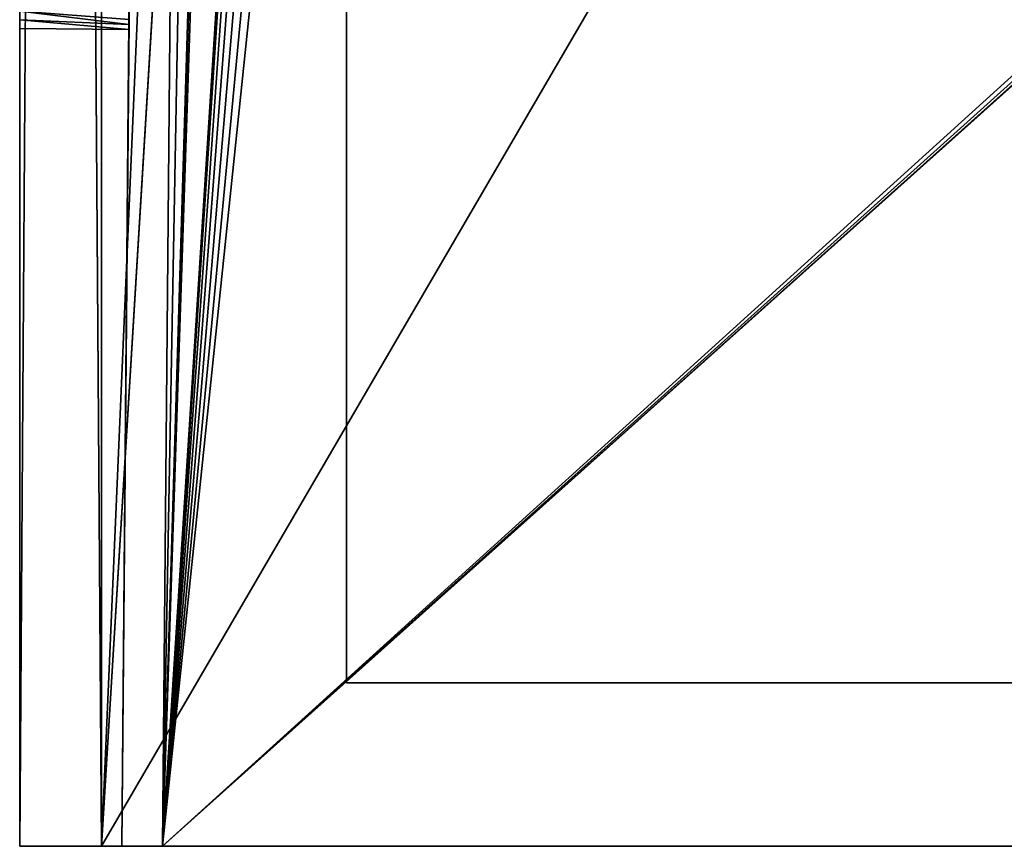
# Model space of a CAD drawing. Header units: millimetres. Extents: x -68 to 68, y 0 to 300.
# Tile 1 of 21: x -68 to -43, y 0 to 20. Entities that reach past the tile are written whole.
import ezdxf

# ---------------------------------------------------------------- set-up
doc = ezdxf.new("R2010")
doc.units = ezdxf.units.MM
doc.header["$LTSCALE"] = 41.718519
for name, color, linetype in [('10', 7, 'CONTINUOUS'), ('13', 7, 'CONTINUOUS'), ('18', 7, 'CONTINUOUS'), ('19', 7, 'CONTINUOUS'), ('22', 7, 'CONTINUOUS'), ('23', 7, 'CONTINUOUS'), ('24', 7, 'CONTINUOUS'), ('28', 7, 'CONTINUOUS'), ('4', 7, 'CONTINUOUS'), ('5', 7, 'CONTINUOUS'), ('6', 7, 'CONTINUOUS'), ('8', 7, 'CONTINUOUS'), ('9', 7, 'CONTINUOUS')]:
    doc.layers.add(name, color=color, linetype=linetype)

msp = doc.modelspace()

# ---------------------------------------------------------------- linework, layer by layer
at = {"layer": '10', "linetype": 'Continuous'}
for points in [[(-67.5, 20.235, 6.936), (-67.5, 298, 38), (-67.5, 20.446, 6.929), (-67.5, 20.235, 6.936)], [(-67.5, 20.023, 6.938), (-67.5, 298, 38), (-67.5, 20.235, 6.936), (-67.5, 20.023, 6.938)], [(-67.5, 0, 38), (-67.5, 298, 38), (-67.5, 20.023, 6.938), (-67.5, 0, 38)], [(-67.5, 298, 38), (-67.5, 0, -38), (-67.5, 25.667, -4.135), (-67.5, 298, 38)], [(-67.5, 298, -38), (-67.5, 0, -38), (-67.5, 298, 38), (-67.5, 298, -38)], [(-67.5, 25.667, -4.135), (-67.5, 0, -38), (-67.5, 25.539, -4.302), (-67.5, 25.667, -4.135)], [(-67.5, 25.539, -4.302), (-67.5, 0, -38), (-67.5, 25.406, -4.466), (-67.5, 25.539, -4.302)], [(-67.5, 25.406, -4.466), (-67.5, 0, -38), (-67.5, 25.267, -4.625), (-67.5, 25.406, -4.466)], [(-67.5, 25.267, -4.625), (-67.5, 0, -38), (-67.5, 25.124, -4.78), (-67.5, 25.267, -4.625)], [(-67.5, 25.124, -4.78), (-67.5, 0, -38), (-67.5, 24.976, -4.931), (-67.5, 25.124, -4.78)], [(-67.5, 24.976, -4.931), (-67.5, 0, -38), (-67.5, 24.824, -5.078), (-67.5, 24.976, -4.931)], [(-67.5, 24.824, -5.078), (-67.5, 0, -38), (-67.5, 24.667, -5.219), (-67.5, 24.824, -5.078)], [(-67.5, 24.667, -5.219), (-67.5, 0, -38), (-67.5, 24.506, -5.356), (-67.5, 24.667, -5.219)], [(-67.5, 24.506, -5.356), (-67.5, 0, -38), (-67.5, 24.341, -5.488), (-67.5, 24.506, -5.356)], [(-67.5, 24.341, -5.488), (-67.5, 0, -38), (-67.5, 24.173, -5.614), (-67.5, 24.341, -5.488)], [(-67.5, 24.173, -5.614), (-67.5, 0, -38), (-67.5, 24, -5.735), (-67.5, 24.173, -5.614)], [(-67.5, 24, -5.735), (-67.5, 0, -38), (-67.5, 23.824, -5.851), (-67.5, 24, -5.735)], [(-67.5, 23.824, -5.851), (-67.5, 0, -38), (-67.5, 23.645, -5.961), (-67.5, 23.824, -5.851)], [(-67.5, 23.645, -5.961), (-67.5, 0, -38), (-67.5, 23.462, -6.066), (-67.5, 23.645, -5.961)], [(-67.5, 23.462, -6.066), (-67.5, 0, -38), (-67.5, 23.276, -6.166), (-67.5, 23.462, -6.066)], [(-67.5, 23.276, -6.166), (-67.5, 0, -38), (-67.5, 23.087, -6.26), (-67.5, 23.276, -6.166)], [(-67.5, 23.087, -6.26), (-67.5, 0, -38), (-67.5, 22.895, -6.348), (-67.5, 23.087, -6.26)], [(-67.5, 22.895, -6.348), (-67.5, 0, -38), (-67.5, 22.701, -6.43), (-67.5, 22.895, -6.348)], [(-67.5, 22.701, -6.43), (-67.5, 0, -38), (-67.5, 22.504, -6.507), (-67.5, 22.701, -6.43)], [(-67.5, 22.504, -6.507), (-67.5, 0, -38), (-67.5, 22.304, -6.577), (-67.5, 22.504, -6.507)], [(-67.5, 22.304, -6.577), (-67.5, 0, -38), (-67.5, 22.103, -6.641), (-67.5, 22.304, -6.577)], [(-67.5, 22.103, -6.641), (-67.5, 0, -38), (-67.5, 21.901, -6.699), (-67.5, 22.103, -6.641)], [(-67.5, 21.901, -6.699), (-67.5, 0, -38), (-67.5, 21.696, -6.751), (-67.5, 21.901, -6.699)], [(-67.5, 21.696, -6.751), (-67.5, 0, -38), (-67.5, 21.491, -6.796), (-67.5, 21.696, -6.751)], [(-67.5, 21.491, -6.796), (-67.5, 0, -38), (-67.5, 21.284, -6.836), (-67.5, 21.491, -6.796)], [(-67.5, 21.284, -6.836), (-67.5, 0, -38), (-67.5, 21.076, -6.868), (-67.5, 21.284, -6.836)], [(-67.5, 21.076, -6.868), (-67.5, 0, -38), (-67.5, 20.867, -6.895), (-67.5, 21.076, -6.868)], [(-67.5, 20.867, -6.895), (-67.5, 0, -38), (-67.5, 20.657, -6.915), (-67.5, 20.867, -6.895)], [(-67.5, 20.657, -6.915), (-67.5, 0, -38), (-67.5, 20.446, -6.929), (-67.5, 20.657, -6.915)], [(-67.5, 20.446, -6.929), (-67.5, 0, -38), (-67.5, 20.235, -6.936), (-67.5, 20.446, -6.929)], [(-67.5, 20.235, -6.936), (-67.5, 0, -38), (-67.5, 20.023, -6.938), (-67.5, 20.235, -6.936)], [(-67.5, 0, 38), (-67.5, 20.023, 6.938), (-67.5, 18.376, 6.722), (-67.5, 0, 38)], [(-67.5, 20.023, -6.938), (-67.5, 0, -38), (-67.5, 18.376, -6.722), (-67.5, 20.023, -6.938)], [(-67.5, 16.826, 6.12), (-67.5, 0, 38), (-67.5, 18.376, 6.722), (-67.5, 16.826, 6.12)], [(-67.5, 18.376, -6.722), (-67.5, 0, -38), (-67.5, 16.826, -6.12), (-67.5, 18.376, -6.722)], [(-67.5, 15.466, 5.168), (-67.5, 0, 38), (-67.5, 16.826, 6.12), (-67.5, 15.466, 5.168)], [(-67.5, 16.826, -6.12), (-67.5, 0, -38), (-67.5, 15.466, -5.168), (-67.5, 16.826, -6.12)], [(-67.5, 15.466, -5.168), (-67.5, 0, -38), (-67.5, 14.369, -3.918), (-67.5, 15.466, -5.168)], [(-67.5, 14.369, 3.918), (-67.5, 0, 38), (-67.5, 15.466, 5.168), (-67.5, 14.369, 3.918)], [(-67.5, 14.369, -3.918), (-67.5, 0, -38), (-67.5, 13.602, -2.444), (-67.5, 14.369, -3.918)], [(-67.5, 13.602, 2.444), (-67.5, 0, 38), (-67.5, 14.369, 3.918), (-67.5, 13.602, 2.444)], [(-67.5, 13.207, 0.831), (-67.5, 0, -38), (-67.5, 13.602, 2.444), (-67.5, 13.207, 0.831)], [(-67.5, 13.602, -2.444), (-67.5, 0, -38), (-67.5, 13.207, -0.831), (-67.5, 13.602, -2.444)], [(-67.5, 0, -38), (-67.5, 0, 38), (-67.5, 13.602, 2.444), (-67.5, 0, -38)], [(-67.5, 13.207, -0.831), (-67.5, 0, -38), (-67.5, 13.207, 0.831), (-67.5, 13.207, -0.831)]]:
    msp.add_3dface(points, dxfattribs=at)
at = {"layer": '13', "linetype": 'Continuous'}
for points in [[(-56.96, 109.969, -36.54), (-58.588, 296.509, -34.912), (-64, 0, -37.5), (-56.96, 109.969, -36.54)], [(-58.588, 296.509, -34.912), (-61.412, 296.509, -34.912), (-64, 0, -37.5), (-58.588, 296.509, -34.912)], [(-56.816, 108.941, -36.549), (-56.96, 109.969, -36.54), (-64, 0, -37.5), (-56.816, 108.941, -36.549)], [(-56.413, 107.986, -36.558), (-56.816, 108.941, -36.549), (-64, 0, -37.5), (-56.413, 107.986, -36.558)], [(-55.779, 107.167, -36.565), (-56.413, 107.986, -36.558), (-64, 0, -37.5), (-55.779, 107.167, -36.565)], [(-54.955, 106.538, -36.57), (-55.779, 107.167, -36.565), (-64, 0, -37.5), (-54.955, 106.538, -36.57)], [(64, 0, -37.5), (55.773, 107.16, -36.565), (-64, 0, -37.5), (64, 0, -37.5)], [(55.773, 107.16, -36.565), (54.948, 106.533, -36.57), (-64, 0, -37.5), (55.773, 107.16, -36.565)], [(-53.998, 106.141, -36.574), (-54.955, 106.538, -36.57), (-64, 0, -37.5), (-53.998, 106.141, -36.574)], [(54.948, 106.533, -36.57), (53.989, 106.139, -36.574), (-64, 0, -37.5), (54.948, 106.533, -36.57)], [(-52.96, 106.004, -36.575), (-53.998, 106.141, -36.574), (-64, 0, -37.5), (-52.96, 106.004, -36.575)], [(53.989, 106.139, -36.574), (52.96, 106.004, -36.575), (-64, 0, -37.5), (53.989, 106.139, -36.574)], [(52.96, 106.004, -36.575), (-52.96, 106.004, -36.575), (-64, 0, -37.5), (52.96, 106.004, -36.575)]]:
    msp.add_3dface(points, dxfattribs=at)
at = {"layer": '18', "linetype": 'Continuous'}
for points in [[(-65.5, 0, 40), (-65.5, 298, 40), (-67.5, 0, 38), (-65.5, 0, 40)], [(-65.5, 298, 40), (-67.5, 298, 38), (-67.5, 0, 38), (-65.5, 298, 40)]]:
    msp.add_3dface(points, dxfattribs=at)
at = {"layer": '19', "linetype": 'Continuous'}
for points in [[(-65.5, 298, -40), (-65.5, 0, -40), (-67.5, 298, -38), (-65.5, 298, -40)], [(-65.5, 0, -40), (-67.5, 0, -38), (-67.5, 298, -38), (-65.5, 0, -40)]]:
    msp.add_3dface(points, dxfattribs=at)
at = {"layer": '22', "linetype": 'Continuous'}
for points in [[(-65.5, 0, -40), (-65.5, 0, 40), (-67.5, 0, 38), (-65.5, 0, -40)], [(-67.5, 0, -38), (-65.5, 0, -40), (-67.5, 0, 38), (-67.5, 0, -38)], [(65.5, 0, 40), (-65.5, 0, 40), (64, 0, 37.5), (65.5, 0, 40)], [(64, 0, 37.5), (-65.5, 0, 40), (-64, 0, 37.5), (64, 0, 37.5)], [(-65, 0, 36.5), (-65.5, 0, 40), (-65, 0, -36.5), (-65, 0, 36.5)], [(-64, 0, 37.5), (-65.5, 0, 40), (-64.383, 0, 37.424), (-64, 0, 37.5)], [(-64.383, 0, 37.424), (-65.5, 0, 40), (-64.707, 0, 37.207), (-64.383, 0, 37.424)], [(-64.924, 0, 36.883), (-65.5, 0, 40), (-65, 0, 36.5), (-64.924, 0, 36.883)], [(-64.707, 0, 37.207), (-65.5, 0, 40), (-64.924, 0, 36.883), (-64.707, 0, 37.207)], [(-65.5, 0, -40), (65.5, 0, -40), (-64, 0, -37.5), (-65.5, 0, -40)], [(-65.5, 0, 40), (-65.5, 0, -40), (-65, 0, -36.5), (-65.5, 0, 40)], [(-65.5, 0, -40), (-64, 0, -37.5), (-64.383, 0, -37.424), (-65.5, 0, -40)], [(-65, 0, -36.5), (-65.5, 0, -40), (-64.924, 0, -36.883), (-65, 0, -36.5)], [(-64.707, 0, -37.207), (-65.5, 0, -40), (-64.383, 0, -37.424), (-64.707, 0, -37.207)], [(-64.924, 0, -36.883), (-65.5, 0, -40), (-64.707, 0, -37.207), (-64.924, 0, -36.883)], [(65.5, 0, -40), (64, 0, -37.5), (-64, 0, -37.5), (65.5, 0, -40)]]:
    msp.add_3dface(points, dxfattribs=at)
at = {"layer": '23', "linetype": 'Continuous'}
for points in [[(-64, 0, 37.5), (-61.412, 296.509, 34.912), (-57.784, 204.469, 35.716), (-64, 0, 37.5)], [(-57.638, 203.432, 35.725), (-64, 0, 37.5), (-57.784, 204.469, 35.716), (-57.638, 203.432, 35.725)], [(-57.234, 202.478, 35.733), (-64, 0, 37.5), (-57.638, 203.432, 35.725), (-57.234, 202.478, 35.733)], [(64, 0, 37.5), (-64, 0, 37.5), (-57.234, 202.478, 35.733), (64, 0, 37.5)], [(-56.597, 201.66, 35.74), (64, 0, 37.5), (-57.234, 202.478, 35.733), (-56.597, 201.66, 35.74)], [(-55.772, 201.033, 35.746), (64, 0, 37.5), (-56.597, 201.66, 35.74), (-55.772, 201.033, 35.746)], [(-54.814, 200.639, 35.749), (64, 0, 37.5), (-55.772, 201.033, 35.746), (-54.814, 200.639, 35.749)], [(-53.785, 200.504, 35.75), (64, 0, 37.5), (-54.814, 200.639, 35.749), (-53.785, 200.504, 35.75)], [(53.785, 200.504, 35.75), (64, 0, 37.5), (-53.785, 200.504, 35.75), (53.785, 200.504, 35.75)]]:
    msp.add_3dface(points, dxfattribs=at)
at = {"layer": '24', "linetype": 'Continuous'}
for points in [[(-65, 0, 36.5), (-64.798, 23.122, 2.077), (-62.412, 296.509, -33.912), (-65, 0, 36.5)], [(-62.412, 296.509, 33.912), (-65, 0, 36.5), (-62.412, 296.509, -33.912), (-62.412, 296.509, 33.912)], [(-64.825, 20, -3.75), (-65, 0, -36.5), (-62.412, 296.509, -33.912), (-64.825, 20, -3.75)], [(-64.824, 20.119, -3.748), (-64.825, 20, -3.75), (-62.412, 296.509, -33.912), (-64.824, 20.119, -3.748)], [(-64.823, 20.238, -3.742), (-64.824, 20.119, -3.748), (-62.412, 296.509, -33.912), (-64.823, 20.238, -3.742)], [(-64.798, 23.122, 2.077), (-65, 0, 36.5), (-64.799, 23.055, 2.175), (-64.798, 23.122, 2.077)], [(-64.799, 23.055, 2.175), (-65, 0, 36.5), (-64.799, 22.984, 2.271), (-64.799, 23.055, 2.175)], [(-64.799, 22.984, 2.271), (-65, 0, 36.5), (-64.8, 22.911, 2.365), (-64.799, 22.984, 2.271)], [(-64.8, 22.911, 2.365), (-65, 0, 36.5), (-64.801, 22.834, 2.456), (-64.8, 22.911, 2.365)], [(-64.801, 22.834, 2.456), (-65, 0, 36.5), (-64.801, 22.755, 2.544), (-64.801, 22.834, 2.456)], [(-64.801, 22.755, 2.544), (-65, 0, 36.5), (-64.802, 22.673, 2.631), (-64.801, 22.755, 2.544)], [(-64.802, 22.673, 2.631), (-65, 0, 36.5), (-64.803, 22.588, 2.714), (-64.802, 22.673, 2.631)], [(-64.803, 22.588, 2.714), (-65, 0, 36.5), (-64.804, 22.5, 2.795), (-64.803, 22.588, 2.714)], [(-64.804, 22.5, 2.795), (-65, 0, 36.5), (-64.804, 22.41, 2.873), (-64.804, 22.5, 2.795)], [(-64.804, 22.41, 2.873), (-65, 0, 36.5), (-64.805, 22.318, 2.948), (-64.804, 22.41, 2.873)], [(-64.805, 22.318, 2.948), (-65, 0, 36.5), (-64.806, 22.223, 3.02), (-64.805, 22.318, 2.948)], [(-64.806, 22.223, 3.02), (-65, 0, 36.5), (-64.807, 22.127, 3.089), (-64.806, 22.223, 3.02)], [(-64.807, 22.127, 3.089), (-65, 0, 36.5), (-64.808, 22.027, 3.155), (-64.807, 22.127, 3.089)], [(-64.808, 22.027, 3.155), (-65, 0, 36.5), (-64.809, 21.926, 3.217), (-64.808, 22.027, 3.155)], [(-64.809, 21.926, 3.217), (-65, 0, 36.5), (-64.81, 21.823, 3.277), (-64.809, 21.926, 3.217)], [(-64.81, 21.823, 3.277), (-65, 0, 36.5), (-64.81, 21.718, 3.333), (-64.81, 21.823, 3.277)], [(-64.81, 21.718, 3.333), (-65, 0, 36.5), (-64.811, 21.612, 3.386), (-64.81, 21.718, 3.333)], [(-64.811, 21.612, 3.386), (-65, 0, 36.5), (-64.812, 21.504, 3.435), (-64.811, 21.612, 3.386)], [(-64.812, 21.504, 3.435), (-65, 0, 36.5), (-64.813, 21.394, 3.481), (-64.812, 21.504, 3.435)], [(-64.813, 21.394, 3.481), (-65, 0, 36.5), (-64.814, 21.283, 3.524), (-64.813, 21.394, 3.481)], [(-64.814, 21.283, 3.524), (-65, 0, 36.5), (-64.815, 21.17, 3.563), (-64.814, 21.283, 3.524)], [(-64.815, 21.17, 3.563), (-65, 0, 36.5), (-64.816, 21.057, 3.598), (-64.815, 21.17, 3.563)], [(-64.816, 21.057, 3.598), (-65, 0, 36.5), (-64.817, 20.942, 3.63), (-64.816, 21.057, 3.598)], [(-64.817, 20.942, 3.63), (-65, 0, 36.5), (-64.818, 20.826, 3.658), (-64.817, 20.942, 3.63)], [(-64.818, 20.826, 3.658), (-65, 0, 36.5), (-64.819, 20.71, 3.682), (-64.818, 20.826, 3.658)], [(-64.819, 20.71, 3.682), (-65, 0, 36.5), (-64.82, 20.593, 3.703), (-64.819, 20.71, 3.682)], [(-64.82, 20.593, 3.703), (-65, 0, 36.5), (-64.821, 20.475, 3.72), (-64.82, 20.593, 3.703)], [(-64.821, 20.475, 3.72), (-65, 0, 36.5), (-64.822, 20.356, 3.733), (-64.821, 20.475, 3.72)], [(-64.822, 20.356, 3.733), (-65, 0, 36.5), (-64.823, 20.238, 3.742), (-64.822, 20.356, 3.733)], [(-64.823, 20.238, 3.742), (-65, 0, 36.5), (-64.824, 20.119, 3.748), (-64.823, 20.238, 3.742)], [(-65, 0, 36.5), (-64.825, 20, 3.75), (-64.824, 20.119, 3.748), (-65, 0, 36.5)], [(-64.825, 20, 3.75), (-65, 0, 36.5), (-64.835, 18.943, 3.598), (-64.825, 20, 3.75)], [(-64.835, 18.943, -3.598), (-65, 0, -36.5), (-64.825, 20, -3.75), (-64.835, 18.943, -3.598)], [(-64.835, 18.943, 3.598), (-65, 0, 36.5), (-64.843, 17.973, 3.155), (-64.835, 18.943, 3.598)], [(-64.843, 17.973, -3.155), (-65, 0, -36.5), (-64.835, 18.943, -3.598), (-64.843, 17.973, -3.155)], [(-64.843, 17.973, 3.155), (-65, 0, 36.5), (-64.85, 17.166, 2.456), (-64.843, 17.973, 3.155)], [(-64.85, 17.166, -2.456), (-65, 0, -36.5), (-64.843, 17.973, -3.155), (-64.85, 17.166, -2.456)], [(-64.85, 17.166, 2.456), (-65, 0, 36.5), (-64.855, 16.589, 1.558), (-64.85, 17.166, 2.456)], [(-64.855, 16.589, -1.558), (-65, 0, -36.5), (-64.85, 17.166, -2.456), (-64.855, 16.589, -1.558)], [(-65, 0, 36.5), (-65, 0, -36.5), (-64.855, 16.589, -1.558), (-65, 0, 36.5)], [(-64.855, 16.589, 1.558), (-65, 0, 36.5), (-64.858, 16.288, 0.534), (-64.855, 16.589, 1.558)], [(-64.858, 16.288, -0.534), (-65, 0, 36.5), (-64.855, 16.589, -1.558), (-64.858, 16.288, -0.534)], [(-64.858, 16.288, 0.534), (-65, 0, 36.5), (-64.858, 16.288, -0.534), (-64.858, 16.288, 0.534)]]:
    msp.add_3dface(points, dxfattribs=at)
at = {"layer": '28', "linetype": 'Continuous'}
for points in [[(-67.5, 20.446, -6.929), (-64.824, 20.119, -3.748), (-64.823, 20.238, -3.742), (-67.5, 20.446, -6.929)], [(-67.5, 20.446, -6.929), (-67.5, 20.235, -6.936), (-64.824, 20.119, -3.748), (-67.5, 20.446, -6.929)], [(-67.5, 20.446, 6.929), (-64.823, 20.238, 3.742), (-64.824, 20.119, 3.748), (-67.5, 20.446, 6.929)], [(-67.5, 20.235, 6.936), (-67.5, 20.446, 6.929), (-64.824, 20.119, 3.748), (-67.5, 20.235, 6.936)], [(-67.5, 20.235, -6.936), (-64.825, 20, -3.75), (-64.824, 20.119, -3.748), (-67.5, 20.235, -6.936)], [(-67.5, 20.235, -6.936), (-67.5, 20.023, -6.938), (-64.825, 20, -3.75), (-67.5, 20.235, -6.936)], [(-64.825, 20, 3.75), (-67.5, 20.235, 6.936), (-64.824, 20.119, 3.748), (-64.825, 20, 3.75)], [(-67.5, 20.023, 6.938), (-67.5, 20.235, 6.936), (-64.825, 20, 3.75), (-67.5, 20.023, 6.938)]]:
    msp.add_3dface(points, dxfattribs=at)
at = {"layer": '4', "color": 253, "linetype": 'Continuous', "true_color": 0xaab2c4}
for points in [[(-63.5, 0, 36), (-49.25, 0, -20), (-49.25, 0, 20), (-63.5, 0, 36)], [(45, 0, 24.25), (-63.5, 0, 36), (43.9, 0, 24.105), (45, 0, 24.25)], [(43.9, 0, 24.105), (-63.5, 0, 36), (42.875, 0, 23.681), (43.9, 0, 24.105)], [(42.875, 0, 23.681), (-63.5, 0, 36), (41.995, 0, 23.005), (42.875, 0, 23.681)], [(41.995, 0, 23.005), (-63.5, 0, 36), (41.319, 0, 22.125), (41.995, 0, 23.005)], [(41.319, 0, 22.125), (-63.5, 0, 36), (40.895, 0, 21.1), (41.319, 0, 22.125)], [(40.895, 0, 21.1), (-63.5, 0, 36), (40.75, 0, 20), (40.895, 0, 21.1)], [(-42.875, 0, 23.681), (-63.5, 0, 36), (-43.9, 0, 24.105), (-42.875, 0, 23.681)], [(-43.9, 0, 24.105), (-63.5, 0, 36), (-45, 0, 24.25), (-43.9, 0, 24.105)], [(-45, 0, 24.25), (-63.5, 0, 36), (-46.1, 0, 24.105), (-45, 0, 24.25)], [(-46.1, 0, 24.105), (-63.5, 0, 36), (-47.125, 0, 23.681), (-46.1, 0, 24.105)], [(-47.125, 0, 23.681), (-63.5, 0, 36), (-48.005, 0, 23.005), (-47.125, 0, 23.681)], [(-48.005, 0, 23.005), (-63.5, 0, 36), (-48.681, 0, 22.125), (-48.005, 0, 23.005)], [(-48.681, 0, 22.125), (-63.5, 0, 36), (-49.105, 0, 21.1), (-48.681, 0, 22.125)], [(-49.105, 0, 21.1), (-63.5, 0, 36), (-49.25, 0, 20), (-49.105, 0, 21.1)], [(-63.5, 0, 36), (-63.5, 0, -36), (-49.105, 0, -21.1), (-63.5, 0, 36)], [(-63.5, 0, -36), (63.5, 0, -36), (-45, 0, -24.25), (-63.5, 0, -36)], [(-49.105, 0, -21.1), (-63.5, 0, -36), (-48.681, 0, -22.125), (-49.105, 0, -21.1)], [(-48.681, 0, -22.125), (-63.5, 0, -36), (-48.005, 0, -23.005), (-48.681, 0, -22.125)], [(-48.005, 0, -23.005), (-63.5, 0, -36), (-47.125, 0, -23.681), (-48.005, 0, -23.005)], [(-47.125, 0, -23.681), (-63.5, 0, -36), (-46.1, 0, -24.105), (-47.125, 0, -23.681)], [(-46.1, 0, -24.105), (-63.5, 0, -36), (-45, 0, -24.25), (-46.1, 0, -24.105)], [(63.5, 0, 36), (-63.5, 0, 36), (45, 0, 24.25), (63.5, 0, 36)], [(4.341, 0, 24.62), (-63.5, 0, 36), (0, 0, 25), (4.341, 0, 24.62)], [(-63.5, 0, 36), (4.341, 0, 24.62), (40.75, 0, 20), (-63.5, 0, 36)], [(0, 0, 25), (-63.5, 0, 36), (-4.341, 0, 24.62), (0, 0, 25)], [(-4.341, 0, 24.62), (-63.5, 0, 36), (-8.55, 0, 23.492), (-4.341, 0, 24.62)], [(-8.55, 0, 23.492), (-63.5, 0, 36), (-12.5, 0, 21.651), (-8.55, 0, 23.492)], [(-12.5, 0, 21.651), (-63.5, 0, 36), (-16.07, 0, 19.151), (-12.5, 0, 21.651)], [(-16.07, 0, 19.151), (-63.5, 0, 36), (-19.151, 0, 16.07), (-16.07, 0, 19.151)], [(-19.151, 0, 16.07), (-63.5, 0, 36), (-21.651, 0, 12.5), (-19.151, 0, 16.07)], [(-21.651, 0, 12.5), (-63.5, 0, 36), (-42.875, 0, 23.681), (-21.651, 0, 12.5)], [(-49.25, 0, -20), (-63.5, 0, 36), (-49.105, 0, -21.1), (-49.25, 0, -20)], [(-49.25, 0, -20), (-49.105, 0, -18.9), (-49.25, 0, 20), (-49.25, 0, -20)], [(-49.25, 0, 20), (-49.105, 0, -18.9), (-49.105, 0, 18.9), (-49.25, 0, 20)], [(-49.105, 0, -18.9), (-48.681, 0, -17.875), (-49.105, 0, 18.9), (-49.105, 0, -18.9)], [(-49.105, 0, 18.9), (-48.681, 0, -17.875), (-48.681, 0, 17.875), (-49.105, 0, 18.9)], [(-48.681, 0, -17.875), (-48.005, 0, -16.995), (-48.681, 0, 17.875), (-48.681, 0, -17.875)], [(-48.681, 0, 17.875), (-48.005, 0, -16.995), (-48.005, 0, 16.995), (-48.681, 0, 17.875)], [(-48.005, 0, -16.995), (-47.125, 0, -16.319), (-48.005, 0, 16.995), (-48.005, 0, -16.995)], [(-48.005, 0, 16.995), (-47.125, 0, -16.319), (-47.125, 0, 16.319), (-48.005, 0, 16.995)], [(-47.125, 0, -16.319), (-46.1, 0, -15.895), (-47.125, 0, 16.319), (-47.125, 0, -16.319)], [(-47.125, 0, 16.319), (-46.1, 0, -15.895), (-46.1, 0, 15.895), (-47.125, 0, 16.319)], [(-46.1, 0, -15.895), (-45, 0, -15.75), (-46.1, 0, 15.895), (-46.1, 0, -15.895)], [(-46.1, 0, 15.895), (-45, 0, -15.75), (-45, 0, 15.75), (-46.1, 0, 15.895)], [(-45, 0, -15.75), (-43.9, 0, -15.895), (-45, 0, 15.75), (-45, 0, -15.75)], [(-45, 0, 15.75), (-43.9, 0, -15.895), (-43.9, 0, 15.895), (-45, 0, 15.75)], [(-45, 0, -24.25), (63.5, 0, -36), (-43.9, 0, -24.105), (-45, 0, -24.25)], [(-43.9, 0, -15.895), (-42.875, 0, -16.319), (-43.9, 0, 15.895), (-43.9, 0, -15.895)], [(-43.9, 0, 15.895), (-42.875, 0, -16.319), (-42.875, 0, 16.319), (-43.9, 0, 15.895)], [(-43.9, 0, -24.105), (63.5, 0, -36), (-42.875, 0, -23.681), (-43.9, 0, -24.105)]]:
    msp.add_3dface(points, dxfattribs=at)
at = {"layer": '5', "color": 253, "linetype": 'Continuous', "true_color": 0xaab2c4}
for points in [[(40.895, 4, -21.1), (-59.5, 4, -36), (40.75, 4, -20), (40.895, 4, -21.1)], [(41.319, 4, -22.125), (-59.5, 4, -36), (40.895, 4, -21.1), (41.319, 4, -22.125)], [(41.995, 4, -23.005), (-59.5, 4, -36), (41.319, 4, -22.125), (41.995, 4, -23.005)], [(42.875, 4, -23.681), (-59.5, 4, -36), (41.995, 4, -23.005), (42.875, 4, -23.681)], [(43.9, 4, -24.105), (-59.5, 4, -36), (42.875, 4, -23.681), (43.9, 4, -24.105)], [(45, 4, -24.25), (-59.5, 4, -36), (43.9, 4, -24.105), (45, 4, -24.25)], [(-49.25, 4, 20), (-59.5, 4, -36), (-49.105, 4, 21.1), (-49.25, 4, 20)], [(-49.25, 4, -20), (-59.5, 4, -36), (-49.25, 4, 20), (-49.25, 4, -20)], [(4.341, 4, -24.62), (-59.5, 4, -36), (0, 4, -25), (4.341, 4, -24.62)], [(-59.5, 4, -36), (4.341, 4, -24.62), (40.75, 4, -20), (-59.5, 4, -36)], [(0, 4, -25), (-59.5, 4, -36), (-4.341, 4, -24.62), (0, 4, -25)], [(-4.341, 4, -24.62), (-59.5, 4, -36), (-8.55, 4, -23.492), (-4.341, 4, -24.62)], [(-8.55, 4, -23.492), (-59.5, 4, -36), (-12.5, 4, -21.651), (-8.55, 4, -23.492)], [(-12.5, 4, -21.651), (-59.5, 4, -36), (-16.07, 4, -19.151), (-12.5, 4, -21.651)], [(-16.07, 4, -19.151), (-59.5, 4, -36), (-19.151, 4, -16.07), (-16.07, 4, -19.151)], [(-19.151, 4, -16.07), (-59.5, 4, -36), (-21.651, 4, -12.5), (-19.151, 4, -16.07)], [(-21.651, 4, -12.5), (-59.5, 4, -36), (-42.875, 4, -23.681), (-21.651, 4, -12.5)], [(-42.875, 4, -23.681), (-59.5, 4, -36), (-43.9, 4, -24.105), (-42.875, 4, -23.681)], [(-43.9, 4, -24.105), (-59.5, 4, -36), (-45, 4, -24.25), (-43.9, 4, -24.105)], [(-45, 4, -24.25), (-59.5, 4, -36), (-46.1, 4, -24.105), (-45, 4, -24.25)], [(-46.1, 4, -24.105), (-59.5, 4, -36), (-47.125, 4, -23.681), (-46.1, 4, -24.105)], [(-47.125, 4, -23.681), (-59.5, 4, -36), (-48.005, 4, -23.005), (-47.125, 4, -23.681)], [(-48.005, 4, -23.005), (-59.5, 4, -36), (-48.681, 4, -22.125), (-48.005, 4, -23.005)], [(-48.681, 4, -22.125), (-59.5, 4, -36), (-49.105, 4, -21.1), (-48.681, 4, -22.125)], [(-49.105, 4, -21.1), (-59.5, 4, -36), (-49.25, 4, -20), (-49.105, 4, -21.1)], [(59.5, 4, -36), (-59.5, 4, -36), (45, 4, -24.25), (59.5, 4, -36)], [(-59.5, 4, 36), (59.5, 4, 36), (-45, 4, 24.25), (-59.5, 4, 36)], [(-59.5, 4, -36), (-59.5, 4, 36), (-49.105, 4, 21.1), (-59.5, 4, -36)], [(-49.105, 4, 21.1), (-59.5, 4, 36), (-48.681, 4, 22.125), (-49.105, 4, 21.1)], [(-48.681, 4, 22.125), (-59.5, 4, 36), (-48.005, 4, 23.005), (-48.681, 4, 22.125)], [(-48.005, 4, 23.005), (-59.5, 4, 36), (-47.125, 4, 23.681), (-48.005, 4, 23.005)], [(-47.125, 4, 23.681), (-59.5, 4, 36), (-46.1, 4, 24.105), (-47.125, 4, 23.681)], [(-46.1, 4, 24.105), (-59.5, 4, 36), (-45, 4, 24.25), (-46.1, 4, 24.105)], [(-49.105, 4, 18.9), (-49.25, 4, -20), (-49.25, 4, 20), (-49.105, 4, 18.9)], [(-49.105, 4, -18.9), (-49.25, 4, -20), (-49.105, 4, 18.9), (-49.105, 4, -18.9)], [(-48.681, 4, 17.875), (-49.105, 4, -18.9), (-49.105, 4, 18.9), (-48.681, 4, 17.875)], [(-48.681, 4, -17.875), (-49.105, 4, -18.9), (-48.681, 4, 17.875), (-48.681, 4, -17.875)], [(-48.005, 4, 16.995), (-48.681, 4, -17.875), (-48.681, 4, 17.875), (-48.005, 4, 16.995)], [(-48.005, 4, -16.995), (-48.681, 4, -17.875), (-48.005, 4, 16.995), (-48.005, 4, -16.995)], [(-47.125, 4, -16.319), (-48.005, 4, -16.995), (-47.125, 4, 16.319), (-47.125, 4, -16.319)], [(-47.125, 4, 16.319), (-48.005, 4, -16.995), (-48.005, 4, 16.995), (-47.125, 4, 16.319)], [(-46.1, 4, 15.895), (-47.125, 4, -16.319), (-47.125, 4, 16.319), (-46.1, 4, 15.895)], [(-46.1, 4, -15.895), (-47.125, 4, -16.319), (-46.1, 4, 15.895), (-46.1, 4, -15.895)], [(-45, 4, 15.75), (-46.1, 4, -15.895), (-46.1, 4, 15.895), (-45, 4, 15.75)], [(-45, 4, -15.75), (-46.1, 4, -15.895), (-45, 4, 15.75), (-45, 4, -15.75)], [(-45, 4, 24.25), (59.5, 4, 36), (-43.9, 4, 24.105), (-45, 4, 24.25)], [(-43.9, 4, 15.895), (-45, 4, -15.75), (-45, 4, 15.75), (-43.9, 4, 15.895)], [(-43.9, 4, -15.895), (-45, 4, -15.75), (-43.9, 4, 15.895), (-43.9, 4, -15.895)], [(-43.9, 4, 24.105), (59.5, 4, 36), (-42.875, 4, 23.681), (-43.9, 4, 24.105)], [(-42.875, 4, 16.319), (-43.9, 4, -15.895), (-43.9, 4, 15.895), (-42.875, 4, 16.319)], [(-42.875, 4, -16.319), (-43.9, 4, -15.895), (-42.875, 4, 16.319), (-42.875, 4, -16.319)]]:
    msp.add_3dface(points, dxfattribs=at)
at = {"layer": '6', "color": 253, "linetype": 'Continuous', "true_color": 0xaab2c4}
for points in [[(-59.5, 20.773, 22.378), (-59.5, 54, 36), (-59.5, 20, 22.5), (-59.5, 20.773, 22.378)], [(-59.5, 20, 22.5), (-59.5, 54, 36), (-59.5, 19.227, 22.378), (-59.5, 20, 22.5)], [(-59.5, 20.773, -17.622), (-59.5, 54, 36), (-59.5, 20, -17.5), (-59.5, 20.773, -17.622)], [(-59.5, 20, -17.5), (-59.5, 54, 36), (-59.5, 22.023, -1.469), (-59.5, 20, -17.5)], [(-59.5, 20.773, 2.378), (-59.5, 54, 36), (-59.5, 20, 2.5), (-59.5, 20.773, 2.378)], [(-59.5, 20, 2.5), (-59.5, 54, 36), (-59.5, 21.469, 17.977), (-59.5, 20, 2.5)], [(-59.5, 4, -36), (-59.5, 54, -36), (-59.5, 21.469, -22.023), (-59.5, 4, -36)], [(-59.5, 54, 36), (-59.5, 4, 36), (-59.5, 19.227, 22.378), (-59.5, 54, 36)], [(-59.5, 21.469, -2.023), (-59.5, 20, -17.5), (-59.5, 22.023, -1.469), (-59.5, 21.469, -2.023)], [(-59.5, 20.773, -2.378), (-59.5, 20, -17.5), (-59.5, 21.469, -2.023), (-59.5, 20.773, -2.378)], [(-59.5, 20.773, 17.622), (-59.5, 20, 2.5), (-59.5, 21.469, 17.977), (-59.5, 20.773, 17.622)], [(-59.5, 20.773, -22.378), (-59.5, 4, -36), (-59.5, 21.469, -22.023), (-59.5, 20.773, -22.378)], [(-59.5, 20, -2.5), (-59.5, 20, -17.5), (-59.5, 20.773, -2.378), (-59.5, 20, -2.5)], [(-59.5, 20, 17.5), (-59.5, 20, 2.5), (-59.5, 20.773, 17.622), (-59.5, 20, 17.5)], [(-59.5, 20, -22.5), (-59.5, 4, -36), (-59.5, 20.773, -22.378), (-59.5, 20, -22.5)], [(-59.5, 19.227, -17.622), (-59.5, 20, -17.5), (-59.5, 20, -2.5), (-59.5, 19.227, -17.622)], [(-59.5, 18.531, -17.977), (-59.5, 19.227, -17.622), (-59.5, 20, -2.5), (-59.5, 18.531, -17.977)], [(-59.5, 17.977, -18.531), (-59.5, 18.531, -17.977), (-59.5, 20, -2.5), (-59.5, 17.977, -18.531)], [(-59.5, 19.227, 2.378), (-59.5, 20, 2.5), (-59.5, 20, 17.5), (-59.5, 19.227, 2.378)], [(-59.5, 18.531, 2.023), (-59.5, 19.227, 2.378), (-59.5, 20, 17.5), (-59.5, 18.531, 2.023)], [(-59.5, 17.977, 1.469), (-59.5, 18.531, 2.023), (-59.5, 20, 17.5), (-59.5, 17.977, 1.469)], [(-59.5, 17.622, 0.773), (-59.5, 17.977, 1.469), (-59.5, 20, 17.5), (-59.5, 17.622, 0.773)], [(-59.5, 19.227, -22.378), (-59.5, 4, -36), (-59.5, 20, -22.5), (-59.5, 19.227, -22.378)], [(-59.5, 4, -36), (-59.5, 17.977, -18.531), (-59.5, 20, -2.5), (-59.5, 4, -36)], [(-59.5, 19.227, 17.622), (-59.5, 4, -36), (-59.5, 20, 17.5), (-59.5, 19.227, 17.622)], [(-59.5, 19.227, -2.378), (-59.5, 4, -36), (-59.5, 20, -2.5), (-59.5, 19.227, -2.378)], [(-59.5, 4, -36), (-59.5, 17.622, 0.773), (-59.5, 20, 17.5), (-59.5, 4, -36)], [(-59.5, 18.531, -22.023), (-59.5, 4, -36), (-59.5, 19.227, -22.378), (-59.5, 18.531, -22.023)], [(-59.5, 19.227, 22.378), (-59.5, 4, 36), (-59.5, 18.531, 22.023), (-59.5, 19.227, 22.378)], [(-59.5, 18.531, 17.977), (-59.5, 4, -36), (-59.5, 19.227, 17.622), (-59.5, 18.531, 17.977)], [(-59.5, 18.531, -2.023), (-59.5, 4, -36), (-59.5, 19.227, -2.378), (-59.5, 18.531, -2.023)], [(-59.5, 17.977, -21.469), (-59.5, 4, -36), (-59.5, 18.531, -22.023), (-59.5, 17.977, -21.469)], [(-59.5, 18.531, 22.023), (-59.5, 4, 36), (-59.5, 17.977, 21.469), (-59.5, 18.531, 22.023)], [(-59.5, 17.977, 18.531), (-59.5, 4, -36), (-59.5, 18.531, 17.977), (-59.5, 17.977, 18.531)], [(-59.5, 17.977, -1.469), (-59.5, 4, -36), (-59.5, 18.531, -2.023), (-59.5, 17.977, -1.469)], [(-59.5, 17.622, -20.773), (-59.5, 4, -36), (-59.5, 17.977, -21.469), (-59.5, 17.622, -20.773)], [(-59.5, 17.977, -18.531), (-59.5, 4, -36), (-59.5, 17.622, -19.227), (-59.5, 17.977, -18.531)], [(-59.5, 17.977, 21.469), (-59.5, 4, 36), (-59.5, 17.622, 20.773), (-59.5, 17.977, 21.469)], [(-59.5, 17.622, 19.227), (-59.5, 4, -36), (-59.5, 17.977, 18.531), (-59.5, 17.622, 19.227)], [(-59.5, 17.622, -0.773), (-59.5, 4, -36), (-59.5, 17.977, -1.469), (-59.5, 17.622, -0.773)], [(-59.5, 17.5, -20), (-59.5, 4, -36), (-59.5, 17.622, -20.773), (-59.5, 17.5, -20)], [(-59.5, 17.622, -19.227), (-59.5, 4, -36), (-59.5, 17.5, -20), (-59.5, 17.622, -19.227)], [(-59.5, 4, 36), (-59.5, 4, -36), (-59.5, 17.622, 20.773), (-59.5, 4, 36)], [(-59.5, 17.5, 20), (-59.5, 4, -36), (-59.5, 17.622, 19.227), (-59.5, 17.5, 20)], [(-59.5, 17.622, 20.773), (-59.5, 4, -36), (-59.5, 17.5, 20), (-59.5, 17.622, 20.773)], [(-59.5, 17.622, 0.773), (-59.5, 4, -36), (-59.5, 17.5), (-59.5, 17.622, 0.773)], [(-59.5, 17.5), (-59.5, 4, -36), (-59.5, 17.622, -0.773), (-59.5, 17.5)]]:
    msp.add_3dface(points, dxfattribs=at)
at = {"layer": '8', "linetype": 'Continuous'}
for points in [[(-65.5, 0, -40), (-65.5, 298, -40), (65.5, 0, -40), (-65.5, 0, -40)], [(-65.5, 298, -40), (65.5, 298, -40), (65.5, 0, -40), (-65.5, 298, -40)]]:
    msp.add_3dface(points, dxfattribs=at)
at = {"layer": '9', "linetype": 'Continuous'}
for points in [[(-53.087, 285.587, 40), (-65.5, 298, 40), (-65.5, 0, 40), (-53.087, 285.587, 40)], [(-53.087, 203.413, 40), (-53.087, 285.587, 40), (-65.5, 0, 40), (-53.087, 203.413, 40)], [(65.5, 0, 40), (53.087, 203.413, 40), (-65.5, 0, 40), (65.5, 0, 40)], [(53.087, 203.413, 40), (-53.087, 203.413, 40), (-65.5, 0, 40), (53.087, 203.413, 40)]]:
    msp.add_3dface(points, dxfattribs=at)

doc.saveas('drawing.dxf')
